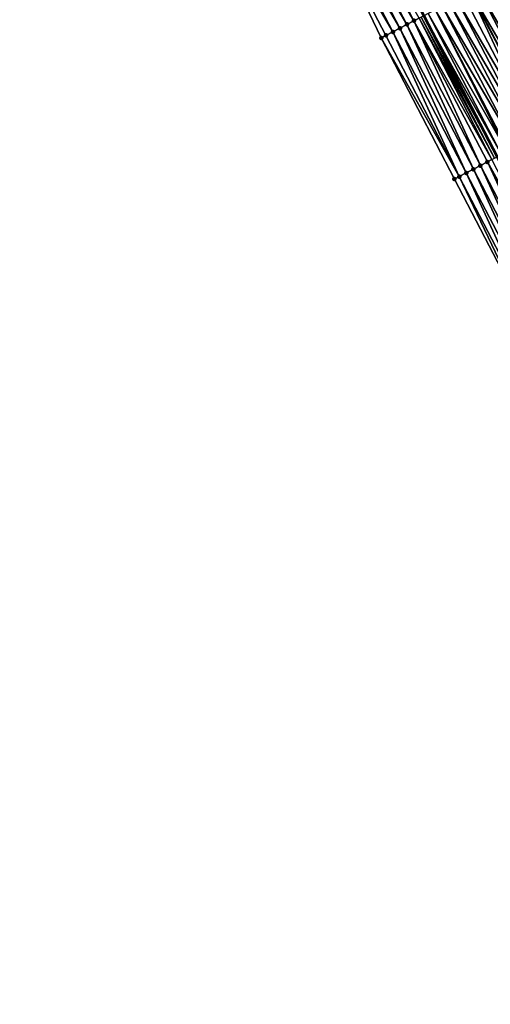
# Model space of a CAD drawing. Header units: feet. Extents: x 2010743 to 2022806, y 818705 to 837694.
# Tile 180 of 256: x 2012235 to 2012294, y 825229 to 825352. Entities that reach past the tile are written whole.
import ezdxf

# ---------------------------------------------------------------- set-up
doc = ezdxf.new("R2010")
doc.units = ezdxf.units.FT
doc.header["$MEASUREMENT"] = 0
doc.layers.add('EP_Travel Lane', color=172, linetype='Continuous', lineweight=53)
doc.layers.add('Road Shots', color=141, linetype='Continuous', lineweight=100)
doc.layers.add('I-77-MM17-21_NB-Surface-Border', color=7, linetype='Continuous')
doc.layers.add('I-77-MM17-21_NB-Surface-TIN', color=7, linetype='Continuous')

msp = doc.modelspace()

# ---------------------------------------------------------------- linework, layer by layer
at = {"layer": 'EP_Travel Lane'}
msp.add_polyline3d([(2012239.64, 825441.53, 325.62), (2012248.86, 825423.78, 325.6), (2012258.09, 825406.04, 325.59), (2012267.33, 825388.27, 325.52), (2012276.61, 825370.55, 325.47), (2012285.83, 825352.83, 325.4), (2012295.05, 825335.08, 325.31), (2012304.27, 825317.34, 325.19), (2012313.5, 825299.59, 325.07), (2012322.72, 825281.84, 324.95), (2012331.94, 825264.1, 324.81), (2012341.16, 825246.35, 324.66), (2012350.38, 825228.6, 324.51), (2012359.61, 825210.86, 324.34)], dxfattribs=at)
at = {"layer": 'I-77-MM17-21_NB-Surface-Border', "color": 3, "linetype": 'Continuous', "lineweight": -3}
msp.add_polyline3d([(2012345.65, 825226.14, 324.33), (2012336.51, 825243.93, 324.47), (2012327.1, 825261.58, 324.6), (2012317.71, 825279.24, 324.74), (2012308.2, 825296.84, 324.87), (2012298.94, 825314.56, 325.02), (2012289.7, 825332.3, 325.14), (2012280.49, 825350.05, 325.24), (2012271.84, 825368.06, 325.35), (2012262.57, 825385.78, 325.42), (2012252.98, 825403.38, 325.45), (2012244.15, 825421.34, 325.47), (2012235.02, 825439.13, 325.5)], dxfattribs=at)
at = {"layer": 'I-77-MM17-21_NB-Surface-TIN', "color": 128, "linetype": 'Continuous', "lineweight": -3}
for points in [[(2012282.84, 825351.27, 325.32), (2012273.61, 825368.98, 325.41), (2012272.73, 825368.52, 325.38)], [(2012283.73, 825351.74, 325.35), (2012274.5, 825369.45, 325.43), (2012273.61, 825368.98, 325.41)], [(2012282.84, 825351.27, 325.32), (2012283.73, 825351.74, 325.35), (2012273.61, 825368.98, 325.41)], [(2012284.61, 825352.2, 325.38), (2012275.39, 825369.91, 325.44), (2012274.5, 825369.45, 325.43)], [(2012283.73, 825351.74, 325.35), (2012284.61, 825352.2, 325.38), (2012274.5, 825369.45, 325.43)], [(2012284.61, 825352.2, 325.38), (2012285.26, 825352.53, 325.41), (2012275.39, 825369.91, 325.44)], [(2012281.95, 825350.81, 325.29), (2012272.73, 825368.52, 325.38), (2012271.84, 825368.06, 325.35)], [(2012280.49, 825350.05, 325.24), (2012281.07, 825350.35, 325.26), (2012271.84, 825368.06, 325.35)], [(2012281.07, 825350.35, 325.26), (2012281.95, 825350.81, 325.29), (2012271.84, 825368.06, 325.35)], [(2012281.95, 825350.81, 325.29), (2012282.84, 825351.27, 325.32), (2012272.73, 825368.52, 325.38)], [(2012302.72, 825339.08, 325.19), (2012293.48, 825356.82, 325.28), (2012292.6, 825356.35, 325.3)], [(2012303.61, 825339.54, 325.17), (2012294.37, 825357.28, 325.26), (2012293.48, 825356.82, 325.28)], [(2012302.72, 825339.08, 325.19), (2012303.61, 825339.54, 325.17), (2012293.48, 825356.82, 325.28)], [(2012300.06, 825337.69, 325.24), (2012290.82, 825355.43, 325.33), (2012289.94, 825354.97, 325.34)], [(2012300.06, 825337.69, 325.24), (2012291.63, 825355.85, 325.32), (2012290.82, 825355.43, 325.33)], [(2012300.95, 825338.15, 325.23), (2012291.71, 825355.89, 325.32), (2012291.63, 825355.85, 325.32)], [(2012300.06, 825337.69, 325.24), (2012300.95, 825338.15, 325.23), (2012291.63, 825355.85, 325.32)], [(2012301.83, 825338.62, 325.21), (2012292.6, 825356.35, 325.3), (2012291.71, 825355.89, 325.32)], [(2012300.95, 825338.15, 325.23), (2012301.83, 825338.62, 325.21), (2012291.71, 825355.89, 325.32)], [(2012301.83, 825338.62, 325.21), (2012302.72, 825339.08, 325.19), (2012292.6, 825356.35, 325.3)], [(2012298.29, 825336.77, 325.27), (2012289.05, 825354.51, 325.36), (2012288.16, 825354.04, 325.38)], [(2012299.17, 825337.23, 325.25), (2012289.94, 825354.97, 325.34), (2012289.05, 825354.51, 325.36)], [(2012298.29, 825336.77, 325.27), (2012299.17, 825337.23, 325.25), (2012289.05, 825354.51, 325.36)], [(2012299.17, 825337.23, 325.25), (2012300.06, 825337.69, 325.24), (2012289.94, 825354.97, 325.34)], [(2012295.63, 825335.38, 325.31), (2012286.39, 825353.12, 325.4), (2012285.83, 825352.83, 325.4)], [(2012296.32, 825335.74, 325.31), (2012287.28, 825353.58, 325.39), (2012286.39, 825353.12, 325.4)], [(2012295.63, 825335.38, 325.31), (2012296.32, 825335.74, 325.31), (2012286.39, 825353.12, 325.4)], [(2012297.4, 825336.31, 325.29), (2012288.16, 825354.04, 325.38), (2012287.28, 825353.58, 325.39)], [(2012296.32, 825335.74, 325.31), (2012296.51, 825335.84, 325.3), (2012287.28, 825353.58, 325.39)], [(2012296.51, 825335.84, 325.3), (2012297.4, 825336.31, 325.29), (2012287.28, 825353.58, 325.39)], [(2012297.4, 825336.31, 325.29), (2012298.29, 825336.77, 325.27), (2012288.16, 825354.04, 325.38)], [(2012292.08, 825333.53, 325.24), (2012283.73, 825351.74, 325.35), (2012282.84, 825351.27, 325.32)], [(2012292.97, 825334, 325.26), (2012284.61, 825352.2, 325.38), (2012283.73, 825351.74, 325.35)], [(2012292.08, 825333.53, 325.24), (2012292.97, 825334, 325.26), (2012283.73, 825351.74, 325.35)], [(2012294.39, 825334.74, 325.32), (2012285.26, 825352.53, 325.41), (2012284.61, 825352.2, 325.38)], [(2012292.97, 825334, 325.26), (2012293.85, 825334.46, 325.29), (2012284.61, 825352.2, 325.38)], [(2012293.85, 825334.46, 325.29), (2012294.39, 825334.74, 325.32), (2012284.61, 825352.2, 325.38)], [(2012294.74, 825334.92, 325.31), (2012285.5, 825352.66, 325.41), (2012285.26, 825352.53, 325.41)], [(2012294.39, 825334.74, 325.32), (2012294.74, 825334.92, 325.31), (2012285.26, 825352.53, 325.41)], [(2012285.5, 825352.66, 325.41), (2012295.05, 825335.08, 325.31), (2012285.83, 825352.83, 325.4)], [(2012294.74, 825334.92, 325.31), (2012295.05, 825335.08, 325.31), (2012285.5, 825352.66, 325.41)], [(2012295.63, 825335.38, 325.31), (2012285.83, 825352.83, 325.4), (2012295.05, 825335.08, 325.31)], [(2012290.3, 825332.61, 325.17), (2012281.95, 825350.81, 325.29), (2012281.07, 825350.35, 325.26)], [(2012291.19, 825333.07, 325.2), (2012282.84, 825351.27, 325.32), (2012281.95, 825350.81, 325.29)], [(2012290.3, 825332.61, 325.17), (2012291.19, 825333.07, 325.2), (2012281.95, 825350.81, 325.29)], [(2012291.19, 825333.07, 325.2), (2012292.08, 825333.53, 325.24), (2012282.84, 825351.27, 325.32)], [(2012290.3, 825332.61, 325.17), (2012281.07, 825350.35, 325.26), (2012280.49, 825350.05, 325.24)], [(2012289.7, 825332.3, 325.14), (2012290.3, 825332.61, 325.17), (2012280.49, 825350.05, 325.24)], [(2012302.2, 825316.26, 325.14), (2012293.85, 825334.46, 325.29), (2012292.97, 825334, 325.26)], [(2012303.6, 825316.99, 325.21), (2012294.39, 825334.74, 325.32), (2012293.85, 825334.46, 325.29)], [(2012302.2, 825316.26, 325.14), (2012303.09, 825316.72, 325.18), (2012293.85, 825334.46, 325.29)], [(2012303.09, 825316.72, 325.18), (2012303.6, 825316.99, 325.21), (2012293.85, 825334.46, 325.29)], [(2012299.54, 825314.87, 325.05), (2012291.19, 825333.07, 325.2), (2012290.3, 825332.61, 325.17)], [(2012300.43, 825315.34, 325.08), (2012292.08, 825333.53, 325.24), (2012291.19, 825333.07, 325.2)], [(2012299.54, 825314.87, 325.05), (2012300.43, 825315.34, 325.08), (2012291.19, 825333.07, 325.2)], [(2012301.32, 825315.8, 325.12), (2012292.97, 825334, 325.26), (2012292.08, 825333.53, 325.24)], [(2012300.43, 825315.34, 325.08), (2012301.32, 825315.8, 325.12), (2012292.08, 825333.53, 325.24)], [(2012301.32, 825315.8, 325.12), (2012302.2, 825316.26, 325.14), (2012292.97, 825334, 325.26)], [(2012298.94, 825314.56, 325.02), (2012290.3, 825332.61, 325.17), (2012289.7, 825332.3, 325.14)], [(2012298.94, 825314.56, 325.02), (2012299.54, 825314.87, 325.05), (2012290.3, 825332.61, 325.17)]]:
    msp.add_3dface(points, dxfattribs=at)
at = {"layer": 'Road Shots', "lineweight": 100}
for p in [(2012283.73, 825351.74, 325.35), (2012284.61, 825352.2, 325.38), (2012281.95, 825350.81, 325.29), (2012282.84, 825351.27, 325.32), (2012280.49, 825350.05, 325.24), (2012281.07, 825350.35, 325.26), (2012293.85, 825334.46, 325.29), (2012291.19, 825333.07, 325.2), (2012292.08, 825333.53, 325.24), (2012292.97, 825334, 325.26), (2012289.7, 825332.3, 325.14), (2012290.3, 825332.61, 325.17)]:
    msp.add_point(p, dxfattribs=at)

doc.saveas('drawing.dxf')
